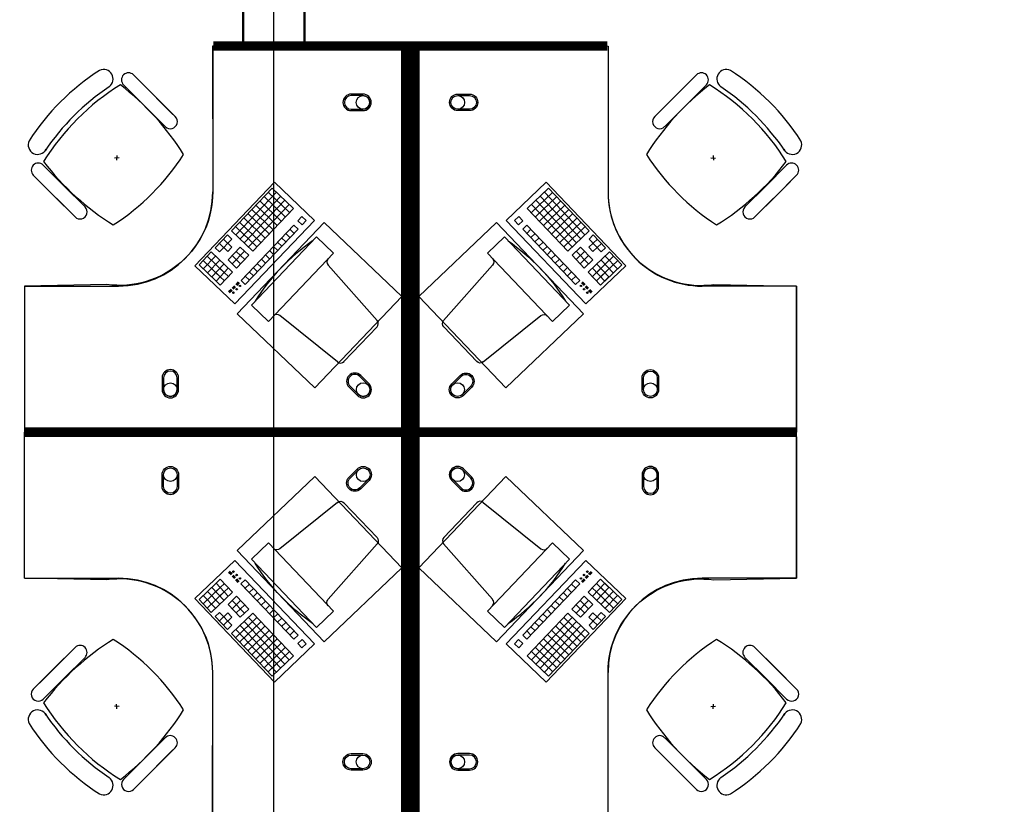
# Model space of a CAD drawing. Header units: millimetres. Extents: x -312551 to 250764, y -35891 to 59426.
# Tile 184 of 256: x -93889 to -89707, y 46361 to 49692. Entities that reach past the tile are written whole.
import ezdxf

# ---------------------------------------------------------------- set-up
doc = ezdxf.new("R2010")
doc.units = ezdxf.units.MM
doc.header["$LTSCALE"] = 2.5
for name, color, linetype in [('FO-00 - FURN$0$FURNITURE', 22, 'Continuous'), ('FO-00 - FURN$0$SP-01$0$FIT-OUT$0$FURNITURE', 22, 'Continuous'), ('NF-AS BUILT', 7, 'Continuous'), ('NF-GRIDS', 252, 'Continuous')]:
    doc.layers.add(name, color=color, linetype=linetype)

# ---------------------------------------------------------------- blocks, each defined once
blk = doc.blocks.new('FO-00 - FURN$0$SP-01$0$FIT-OUT$0$PC')
at = {"layer": 'FO-00 - FURN$0$SP-01$0$FIT-OUT$0$FURNITURE', "linetype": 'Continuous'}
for p, q in [((241.8, -93.1), (98, -236.8)), ((268.8, -92), (509.4, -294.6)), ((96.9, -263.9), (299.5, -504.5))]:
    blk.add_line(p, q, dxfattribs=at)
blk.add_lwpolyline([(276, -553.9), (346.7, -624.6), (629.5, -341.8), (558.8, -271)], close=True, dxfattribs=at)
for centre, radius, start, end in [((255.9, -107.2), 20, 49.8991, 135), ((112.2, -251), 20, 135, 220.1009), ((522.3, -279.3), 20, 229.8991, 315), ((-109.9, 114.8), 864, 303.1779, 326.8221), ((284.2, -517.4), 20, 315, 40.1009)]:
    blk.add_arc(centre, radius, start, end, dxfattribs=at)

msp = doc.modelspace()

# ---------------------------------------------------------------- linework, layer by layer
at = {"layer": 'FO-00 - FURN$0$FURNITURE', "color": 8}
for p, q in [((-93069.4, 49560.5, 0), (-93069.4, 48960.5, 0)), ((-91390.4, 49560.5, 0), (-91390.4, 48960.5, 0)), ((-93405.8, 49457.3, 0), (-93317.2, 49368.7, 0)), ((-91015, 49457.3, 0), (-91103.6, 49368.7, 0)), ((-93509.8, 49406.9, 0), (-93509.7, 49406.8, 0)), ((-93448.2, 49414.8, 0), (-93359.6, 49326.2, 0)), ((-93238.3, 49289.8, 0), (-93379.8, 49431.2, 0)), ((-91182.4, 49289.8, 0), (-91041, 49431.2, 0)), ((-90972.5, 49414.8, 0), (-91061.1, 49326.2, 0)), ((-90911, 49406.9, 0), (-90911.1, 49406.8, 0)), ((-93280.8, 49247.4, 0), (-93422.2, 49388.8, 0)), ((-93228.6, 49280.1, 0), (-93317.2, 49368.7, 0)), ((-91192.2, 49280.1, 0), (-91103.6, 49368.7, 0)), ((-91140, 49247.4, 0), (-90998.6, 49388.8, 0)), ((-93271, 49237.6, 0), (-93359.6, 49326.2, 0)), ((-91149.7, 49237.6, 0), (-91061.1, 49326.2, 0)), ((-93467.3, 49105.4, 0), (-93487.2, 49104.4, 0)), ((-93476.7, 49114.9, 0), (-93477.8, 49094.9, 0)), ((-90953.5, 49105.4, 0), (-90933.6, 49104.4, 0)), ((-90944, 49114.9, 0), (-90943, 49094.9, 0)), ((-93789.2, 49073.9, 0), (-93700.6, 48985.3, 0)), ((-90631.6, 49073.9, 0), (-90720.2, 48985.3, 0)), ((-93831.6, 49031.5, 0), (-93743, 48942.9, 0)), ((-90589.2, 49031.5, 0), (-90677.8, 48942.9, 0)), ((-93664.1, 48864, 0), (-93805.6, 49005.4, 0)), ((-93612, 48896.7, 0), (-93700.6, 48985.3, 0)), ((-93145.3, 48647.2, 0), (-92807, 49001.7, 0)), ((-92817, 48976.8, 0), (-92989.6, 48795.9, 0)), ((-92817, 48976.8, 0), (-92726.6, 48890.5, 0)), ((-92817, 48976.8, 0), (-92726.6, 48890.5, 0)), ((-92817, 48976.8, 0), (-92726.6, 48890.5, 0)), ((-92807, 49001.7, 0), (-92637, 48839.5, 0)), ((-92807, 49001.7, 0), (-92637, 48839.5, 0)), ((-92807, 49001.7, 0), (-92637, 48839.5, 0)), ((-91652.8, 49001.7, 0), (-91822.8, 48839.5, 0)), ((-91652.8, 49001.7, 0), (-91822.8, 48839.5, 0)), ((-91652.8, 49001.7, 0), (-91822.8, 48839.5, 0)), ((-91642.7, 48976.8, 0), (-91733.2, 48890.5, 0)), ((-91642.7, 48976.8, 0), (-91733.2, 48890.5, 0)), ((-91642.7, 48976.8, 0), (-91733.2, 48890.5, 0)), ((-91314.5, 48647.2, 0), (-91652.8, 49001.7, 0)), ((-91642.7, 48976.8, 0), (-91470.2, 48795.9, 0)), ((-90808.8, 48896.7, 0), (-90720.2, 48985.3, 0)), ((-90756.6, 48864, 0), (-90615.2, 49005.4, 0)), ((-93654.4, 48854.3, 0), (-93743, 48942.9, 0)), ((-92799, 48959.5, 0), (-92971.6, 48778.6, 0)), ((-92780.9, 48942.2, 0), (-92953.5, 48761.4, 0)), ((-92851.6, 48940.6, 0), (-92761.1, 48854.3, 0)), ((-92834.3, 48958.7, 0), (-92743.9, 48872.4, 0)), ((-91625.5, 48958.7, 0), (-91715.9, 48872.4, 0)), ((-91608.2, 48940.6, 0), (-91698.7, 48854.3, 0)), ((-91678.9, 48942.2, 0), (-91506.3, 48761.4, 0)), ((-91660.8, 48959.5, 0), (-91488.2, 48778.6, 0)), ((-90766.4, 48854.3, 0), (-90677.8, 48942.9, 0)), ((-92762.8, 48925, 0), (-92935.4, 48744.1, 0)), ((-92744.7, 48907.7, 0), (-92917.3, 48726.9, 0)), ((-92886.1, 48904.4, 0), (-92795.7, 48818.1, 0)), ((-92868.8, 48922.5, 0), (-92778.4, 48836.2, 0)), ((-91715.1, 48907.7, 0), (-91542.5, 48726.9, 0)), ((-91697, 48925, 0), (-91524.4, 48744.1, 0)), ((-91591, 48922.5, 0), (-91681.4, 48836.2, 0)), ((-91573.7, 48904.4, 0), (-91664.1, 48818.1, 0)), ((-92920.6, 48868.2, 0), (-92830.2, 48781.9, 0)), ((-92903.3, 48886.3, 0), (-92812.9, 48800, 0)), ((-92726.6, 48890.5, 0), (-92899.2, 48709.6, 0)), ((-92690.4, 48855.9, 0), (-92707.7, 48837.9, 0)), ((-92690.4, 48855.9, 0), (-92672.4, 48838.7, 0)), ((-92690.4, 48855.9, 0), (-92672.4, 48838.7, 0)), ((-92690.4, 48855.9, 0), (-92672.4, 48838.7, 0)), ((-91769.4, 48855.9, 0), (-91787.4, 48838.7, 0)), ((-91769.4, 48855.9, 0), (-91787.4, 48838.7, 0)), ((-91769.4, 48855.9, 0), (-91787.4, 48838.7, 0)), ((-91769.4, 48855.9, 0), (-91752.1, 48837.9, 0)), ((-91733.2, 48890.5, 0), (-91560.6, 48709.6, 0)), ((-91556.5, 48886.3, 0), (-91646.9, 48800, 0)), ((-91539.2, 48868.2, 0), (-91629.6, 48781.9, 0)), ((-92637, 48839.5, 0), (-92975.3, 48485, 0)), ((-92972.4, 48814, 0), (-92881.9, 48727.7, 0)), ((-92955.1, 48832.1, 0), (-92864.7, 48745.8, 0)), ((-92725, 48819.8, 0), (-92949.3, 48584.6, 0)), ((-92937.9, 48850.1, 0), (-92847.4, 48763.9, 0)), ((-92725, 48819.8, 0), (-92706.9, 48802.5, 0)), ((-92707.7, 48837.9, 0), (-92689.6, 48820.6, 0)), ((-92672.4, 48838.7, 0), (-92689.6, 48820.6, 0)), ((-91822.8, 48839.5, 0), (-91484.5, 48485, 0)), ((-91787.4, 48838.7, 0), (-91770.2, 48820.6, 0)), ((-91752.1, 48837.9, 0), (-91770.2, 48820.6, 0)), ((-91734.8, 48819.8, 0), (-91752.9, 48802.5, 0)), ((-91734.8, 48819.8, 0), (-91510.5, 48584.6, 0)), ((-91521.9, 48850.1, 0), (-91612.4, 48763.9, 0)), ((-91504.7, 48832.1, 0), (-91595.1, 48745.8, 0)), ((-91487.4, 48814, 0), (-91577.8, 48727.7, 0)), ((-93006.9, 48777.8, 0), (-93058.7, 48723.5, 0)), ((-93006.9, 48777.8, 0), (-92988.8, 48760.5, 0)), ((-92989.6, 48795.9, 0), (-92899.2, 48709.6, 0)), ((-92706.9, 48802.5, 0), (-92931.2, 48567.4, 0)), ((-92759.5, 48783.6, 0), (-92741.4, 48766.3, 0)), ((-92742.2, 48801.7, 0), (-92724.1, 48784.4, 0)), ((-91752.9, 48802.5, 0), (-91528.6, 48567.4, 0)), ((-91717.6, 48801.7, 0), (-91735.7, 48784.4, 0)), ((-91700.3, 48783.6, 0), (-91718.4, 48766.3, 0)), ((-91470.2, 48795.9, 0), (-91560.6, 48709.6, 0)), ((-91452.9, 48777.8, 0), (-91471, 48760.5, 0)), ((-91452.9, 48777.8, 0), (-91401.1, 48723.5, 0)), ((-93041.4, 48741.6, 0), (-93005.2, 48707.1, 0)), ((-92988.8, 48760.5, 0), (-93040.6, 48706.3, 0)), ((-93024.2, 48759.7, 0), (-92988, 48725.2, 0)), ((-92988, 48725.2, 0), (-93005.2, 48707.1, 0)), ((-92952.6, 48726, 0), (-93004.4, 48671.8, 0)), ((-92952.6, 48726, 0), (-92916.5, 48691.5, 0)), ((-92811.3, 48729.3, 0), (-92793.2, 48712.1, 0)), ((-92794, 48747.4, 0), (-92775.9, 48730.2, 0)), ((-92776.7, 48765.5, 0), (-92758.7, 48748.2, 0)), ((-91683.1, 48765.5, 0), (-91701.1, 48748.2, 0)), ((-91665.8, 48747.4, 0), (-91683.9, 48730.2, 0)), ((-91648.5, 48729.3, 0), (-91666.6, 48712.1, 0)), ((-91507.2, 48726, 0), (-91543.3, 48691.5, 0)), ((-91507.2, 48726, 0), (-91455.4, 48671.8, 0)), ((-91435.6, 48759.7, 0), (-91471.8, 48725.2, 0)), ((-91471.8, 48725.2, 0), (-91454.6, 48707.1, 0)), ((-91471, 48760.5, 0), (-91419.2, 48706.3, 0)), ((-91418.4, 48741.6, 0), (-91454.6, 48707.1, 0)), ((-93075.9, 48705.5, 0), (-93127.7, 48651.2, 0)), ((-93057.9, 48688.2, 0), (-93109.6, 48633.9, 0)), ((-93093.2, 48687.4, 0), (-93020.9, 48618.3, 0)), ((-93075.9, 48705.5, 0), (-92985.5, 48619.2, 0)), ((-93058.7, 48723.5, 0), (-93040.6, 48706.3, 0)), ((-92987.2, 48689.9, 0), (-92951, 48655.3, 0)), ((-92934.6, 48708.8, 0), (-92986.3, 48654.5, 0)), ((-92969.9, 48707.9, 0), (-92933.7, 48673.4, 0)), ((-92916.5, 48691.5, 0), (-92968.2, 48637.2, 0)), ((-92845.8, 48693.2, 0), (-92827.7, 48675.9, 0)), ((-92828.5, 48711.2, 0), (-92810.4, 48694, 0)), ((-91631.3, 48711.2, 0), (-91649.4, 48694, 0)), ((-91614, 48693.2, 0), (-91632.1, 48675.9, 0)), ((-91543.3, 48691.5, 0), (-91491.6, 48637.2, 0)), ((-91489.9, 48707.9, 0), (-91526.1, 48673.4, 0)), ((-91525.2, 48708.8, 0), (-91473.5, 48654.5, 0)), ((-91472.6, 48689.9, 0), (-91508.8, 48655.3, 0)), ((-91383.9, 48705.5, 0), (-91474.3, 48619.2, 0)), ((-91366.6, 48687.4, 0), (-91438.9, 48618.3, 0)), ((-91401.1, 48723.5, 0), (-91419.2, 48706.3, 0)), ((-91401.9, 48688.2, 0), (-91350.2, 48633.9, 0)), ((-91383.9, 48705.5, 0), (-91332.1, 48651.2, 0)), ((-92975.3, 48485, 0), (-93145.3, 48647.2, 0)), ((-93127.7, 48651.2, 0), (-93055.4, 48582.2, 0)), ((-93110.5, 48669.3, 0), (-93038.1, 48600.2, 0)), ((-93039.8, 48670.9, 0), (-93091.5, 48616.7, 0)), ((-93021.7, 48653.7, 0), (-93073.5, 48599.4, 0)), ((-93021.7, 48653.7, 0), (-93073.5, 48599.4, 0)), ((-93004.4, 48671.8, 0), (-92968.2, 48637.2, 0)), ((-92880.3, 48657, 0), (-92862.2, 48639.7, 0)), ((-92863, 48675.1, 0), (-92844.9, 48657.8, 0)), ((-91596.8, 48675.1, 0), (-91614.8, 48657.8, 0)), ((-91579.5, 48657, 0), (-91597.6, 48639.7, 0)), ((-91455.4, 48671.8, 0), (-91491.6, 48637.2, 0)), ((-91484.5, 48485, 0), (-91314.5, 48647.2, 0)), ((-91438.1, 48653.7, 0), (-91386.3, 48599.4, 0)), ((-91438.1, 48653.7, 0), (-91386.3, 48599.4, 0)), ((-91349.3, 48669.3, 0), (-91421.7, 48600.2, 0)), ((-91420, 48670.9, 0), (-91368.3, 48616.7, 0)), ((-91332.1, 48651.2, 0), (-91404.4, 48582.2, 0)), ((-93056.2, 48617.5, 0), (-93020, 48583, 0)), ((-93003.6, 48636.4, 0), (-93055.4, 48582.2, 0)), ((-93003.6, 48636.4, 0), (-93055.4, 48582.2, 0)), ((-93038.9, 48635.6, 0), (-93002.8, 48601.1, 0)), ((-92985.5, 48619.2, 0), (-93037.3, 48564.9, 0)), ((-92932.1, 48602.7, 0), (-92914, 48585.5, 0)), ((-92914.8, 48620.8, 0), (-92896.7, 48603.6, 0)), ((-92897.6, 48638.9, 0), (-92879.5, 48621.6, 0)), ((-91562.2, 48638.9, 0), (-91580.3, 48621.6, 0)), ((-91545, 48620.8, 0), (-91563.1, 48603.6, 0)), ((-91527.7, 48602.7, 0), (-91545.8, 48585.5, 0)), ((-91474.3, 48619.2, 0), (-91422.5, 48564.9, 0)), ((-91420.9, 48635.6, 0), (-91457, 48601.1, 0)), ((-91456.2, 48636.4, 0), (-91404.4, 48582.2, 0)), ((-91456.2, 48636.4, 0), (-91404.4, 48582.2, 0)), ((-91403.6, 48617.5, 0), (-91439.8, 48583, 0)), ((-93869.4, 48560.5, 0), (-93469.4, 48560.5, 0)), ((-93073.5, 48599.4, 0), (-93037.3, 48564.9, 0)), ((-92977, 48561.9, 0), (-92986.6, 48551.8, 0)), ((-92975.5, 48560.5, 0), (-92985.1, 48550.4, 0)), ((-92974.1, 48559.1, 0), (-92983.7, 48549, 0)), ((-92961, 48578.9, 0), (-92972, 48567.4, 0)), ((-92959.5, 48577.6, 0), (-92970.5, 48566, 0)), ((-92958.1, 48576.2, 0), (-92969.1, 48564.7, 0)), ((-92956.6, 48574.8, 0), (-92967.6, 48563.3, 0)), ((-92949.3, 48584.6, 0), (-92931.2, 48567.4, 0)), ((-91510.5, 48584.6, 0), (-91528.6, 48567.4, 0)), ((-91503.2, 48574.8, 0), (-91492.2, 48563.3, 0)), ((-91501.7, 48576.2, 0), (-91490.7, 48564.7, 0)), ((-91500.3, 48577.6, 0), (-91489.3, 48566, 0)), ((-91498.8, 48578.9, 0), (-91487.8, 48567.4, 0)), ((-91485.7, 48559.1, 0), (-91476.1, 48549, 0)), ((-91484.3, 48560.5, 0), (-91474.7, 48550.4, 0)), ((-91482.8, 48561.9, 0), (-91473.2, 48551.8, 0)), ((-91386.3, 48599.4, 0), (-91422.5, 48564.9, 0)), ((-90590.4, 48560.5, 0), (-90990.4, 48560.5, 0)), ((-90590.4, 47960.5, 0), (-90590.4, 48560.5, 0)), ((-92991.6, 48546.6, 0), (-93002, 48535.6, 0)), ((-92990.1, 48545.2, 0), (-93000.6, 48534.2, 0)), ((-92988.7, 48543.8, 0), (-92999.1, 48532.9, 0)), ((-92987.2, 48542.4, 0), (-92997.7, 48531.5, 0)), ((-92972.6, 48557.7, 0), (-92982.2, 48547.7, 0)), ((-91487.2, 48557.7, 0), (-91477.6, 48547.7, 0)), ((-91472.6, 48542.4, 0), (-91462.1, 48531.5, 0)), ((-91471.1, 48543.8, 0), (-91460.7, 48532.9, 0)), ((-91469.7, 48545.2, 0), (-91459.2, 48534.2, 0)), ((-91468.2, 48546.6, 0), (-91457.8, 48535.6, 0)), ((-90590.4, 47920.5, 0), (-90590.4, 47320.5, 0)), ((-92975.3, 47395.9, 0), (-93145.3, 47233.7, 0)), ((-92637, 47041.4, 0), (-92975.3, 47395.9, 0)), ((-91822.8, 47041.4, 0), (-91484.5, 47395.9, 0)), ((-91484.5, 47395.9, 0), (-91314.5, 47233.7, 0)), ((-92991.6, 47334.4, 0), (-93002, 47345.3, 0)), ((-92990.1, 47335.7, 0), (-93000.6, 47346.7, 0)), ((-92988.7, 47337.1, 0), (-92999.2, 47348.1, 0)), ((-92987.2, 47338.5, 0), (-92997.7, 47349.5, 0)), ((-91472.6, 47338.5, 0), (-91462.1, 47349.5, 0)), ((-91471.2, 47337.1, 0), (-91460.7, 47348.1, 0)), ((-91469.7, 47335.7, 0), (-91459.3, 47346.7, 0)), ((-91468.3, 47334.4, 0), (-91457.8, 47345.3, 0)), ((-93869.5, 47320.5, 0), (-93469.5, 47320.5, 0)), ((-93073.5, 47281.5, 0), (-93037.3, 47316, 0)), ((-92985.5, 47261.8, 0), (-93037.3, 47316, 0)), ((-92977, 47319.1, 0), (-92986.6, 47329.1, 0)), ((-92975.5, 47320.5, 0), (-92985.1, 47330.5, 0)), ((-92974.1, 47321.8, 0), (-92983.7, 47331.9, 0)), ((-92972.7, 47323.2, 0), (-92982.3, 47333.3, 0)), ((-92961, 47302, 0), (-92972, 47313.5, 0)), ((-92959.6, 47303.4, 0), (-92970.6, 47314.9, 0)), ((-92958.1, 47304.7, 0), (-92969.1, 47316.3, 0)), ((-92956.7, 47306.1, 0), (-92967.7, 47317.7, 0)), ((-92949.4, 47296.3, 0), (-92931.3, 47313.6, 0)), ((-92706.9, 47078.4, 0), (-92931.3, 47313.6, 0)), ((-91752.9, 47078.4, 0), (-91528.6, 47313.6, 0)), ((-91510.5, 47296.3, 0), (-91528.6, 47313.6, 0)), ((-91503.2, 47306.1, 0), (-91492.2, 47317.7, 0)), ((-91501.7, 47304.7, 0), (-91490.7, 47316.3, 0)), ((-91500.3, 47303.4, 0), (-91489.3, 47314.9, 0)), ((-91498.9, 47302, 0), (-91487.8, 47313.5, 0)), ((-91487.2, 47323.2, 0), (-91477.6, 47333.3, 0)), ((-91485.8, 47321.8, 0), (-91476.2, 47331.9, 0)), ((-91484.3, 47320.5, 0), (-91474.7, 47330.5, 0)), ((-91482.9, 47319.1, 0), (-91473.3, 47329.1, 0)), ((-91474.3, 47261.8, 0), (-91422.5, 47316, 0)), ((-91386.4, 47281.5, 0), (-91422.5, 47316, 0)), ((-90590.4, 47320.5, 0), (-90990.4, 47320.5, 0)), ((-93127.7, 47229.7, 0), (-93055.4, 47298.8, 0)), ((-93110.5, 47211.7, 0), (-93038.1, 47280.7, 0)), ((-93093.2, 47193.6, 0), (-93020.9, 47262.6, 0)), ((-93039.8, 47210, 0), (-93091.6, 47264.3, 0)), ((-93076, 47175.5, 0), (-92985.5, 47261.8, 0)), ((-93021.7, 47227.3, 0), (-93073.5, 47281.5, 0)), ((-93021.7, 47227.3, 0), (-93073.5, 47281.5, 0)), ((-93056.2, 47263.4, 0), (-93020.1, 47297.9, 0)), ((-93003.6, 47244.5, 0), (-93055.4, 47298.8, 0)), ((-93003.6, 47244.5, 0), (-93055.4, 47298.8, 0)), ((-93039, 47245.3, 0), (-93002.8, 47279.9, 0)), ((-92725, 47061.2, 0), (-92949.4, 47296.3, 0)), ((-92932.1, 47278.2, 0), (-92914, 47295.5, 0)), ((-92914.8, 47260.1, 0), (-92896.8, 47277.4, 0)), ((-91734.9, 47061.2, 0), (-91510.5, 47296.3, 0)), ((-91545, 47260.1, 0), (-91563.1, 47277.4, 0)), ((-91527.8, 47278.2, 0), (-91545.8, 47295.5, 0)), ((-91383.9, 47175.5, 0), (-91474.3, 47261.8, 0)), ((-91420.9, 47245.3, 0), (-91457.1, 47279.9, 0)), ((-91456.2, 47244.5, 0), (-91404.5, 47298.8, 0)), ((-91456.2, 47244.5, 0), (-91404.5, 47298.8, 0)), ((-91403.6, 47263.4, 0), (-91439.8, 47297.9, 0)), ((-91366.6, 47193.6, 0), (-91439, 47262.6, 0)), ((-91438.1, 47227.3, 0), (-91386.4, 47281.5, 0)), ((-91438.1, 47227.3, 0), (-91386.4, 47281.5, 0)), ((-91349.4, 47211.7, 0), (-91421.7, 47280.7, 0)), ((-91420.1, 47210, 0), (-91368.3, 47264.3, 0)), ((-91332.1, 47229.7, 0), (-91404.5, 47298.8, 0)), ((-93145.3, 47233.7, 0), (-92807.1, 46879.2, 0)), ((-93076, 47175.5, 0), (-93127.7, 47229.7, 0)), ((-93057.9, 47192.7, 0), (-93109.7, 47247, 0)), ((-93004.4, 47209.2, 0), (-92968.3, 47243.7, 0)), ((-92987.2, 47191.1, 0), (-92951, 47225.6, 0)), ((-92934.6, 47172.2, 0), (-92986.4, 47226.4, 0)), ((-92916.5, 47189.4, 0), (-92968.3, 47243.7, 0)), ((-92897.6, 47242, 0), (-92879.5, 47259.3, 0)), ((-92880.3, 47223.9, 0), (-92862.2, 47241.2, 0)), ((-92863.1, 47205.9, 0), (-92845, 47223.1, 0)), ((-91314.5, 47233.7, 0), (-91652.8, 46879.2, 0)), ((-91596.8, 47205.9, 0), (-91614.9, 47223.1, 0)), ((-91579.5, 47223.9, 0), (-91597.6, 47241.2, 0)), ((-91562.3, 47242, 0), (-91580.4, 47259.3, 0)), ((-91543.4, 47189.4, 0), (-91491.6, 47243.7, 0)), ((-91525.3, 47172.2, 0), (-91473.5, 47226.4, 0)), ((-91472.7, 47191.1, 0), (-91508.8, 47225.6, 0)), ((-91455.4, 47209.2, 0), (-91491.6, 47243.7, 0)), ((-91402, 47192.7, 0), (-91350.2, 47247, 0)), ((-91383.9, 47175.5, 0), (-91332.1, 47229.7, 0)), ((-92952.7, 47154.9, 0), (-93004.4, 47209.2, 0)), ((-92969.9, 47173, 0), (-92933.8, 47207.5, 0)), ((-92952.7, 47154.9, 0), (-92916.5, 47189.4, 0)), ((-92845.8, 47187.8, 0), (-92827.7, 47205, 0)), ((-92828.5, 47169.7, 0), (-92810.5, 47186.9, 0)), ((-91631.3, 47169.7, 0), (-91649.4, 47186.9, 0)), ((-91614, 47187.8, 0), (-91632.1, 47205, 0)), ((-91507.2, 47154.9, 0), (-91543.4, 47189.4, 0)), ((-91489.9, 47173, 0), (-91526.1, 47207.5, 0)), ((-91507.2, 47154.9, 0), (-91455.4, 47209.2, 0)), ((-93058.7, 47157.4, 0), (-93040.6, 47174.7, 0)), ((-93006.9, 47103.1, 0), (-93058.7, 47157.4, 0)), ((-93041.4, 47139.3, 0), (-93005.3, 47173.8, 0)), ((-92988.8, 47120.4, 0), (-93040.6, 47174.7, 0)), ((-93024.2, 47121.2, 0), (-92988, 47155.7, 0)), ((-92988, 47155.7, 0), (-93005.3, 47173.8, 0)), ((-92989.7, 47085, 0), (-92899.2, 47171.3, 0)), ((-92972.4, 47067, 0), (-92882, 47153.3, 0)), ((-92762.8, 46956, 0), (-92935.4, 47136.8, 0)), ((-92744.7, 46973.2, 0), (-92917.3, 47154.1, 0)), ((-92726.6, 46990.5, 0), (-92899.2, 47171.3, 0)), ((-92811.3, 47151.6, 0), (-92793.2, 47168.9, 0)), ((-92794, 47133.5, 0), (-92775.9, 47150.8, 0)), ((-91733.2, 46990.5, 0), (-91560.6, 47171.3, 0)), ((-91715.1, 46973.2, 0), (-91542.5, 47154.1, 0)), ((-91697, 46956, 0), (-91524.4, 47136.8, 0)), ((-91665.8, 47133.5, 0), (-91683.9, 47150.8, 0)), ((-91648.6, 47151.6, 0), (-91666.7, 47168.9, 0)), ((-91487.4, 47067, 0), (-91577.9, 47153.3, 0)), ((-91470.2, 47085, 0), (-91560.6, 47171.3, 0)), ((-91471.8, 47155.7, 0), (-91454.6, 47173.8, 0)), ((-91435.7, 47121.2, 0), (-91471.8, 47155.7, 0)), ((-91471, 47120.4, 0), (-91419.2, 47174.7, 0)), ((-91418.4, 47139.3, 0), (-91454.6, 47173.8, 0)), ((-91452.9, 47103.1, 0), (-91401.1, 47157.4, 0)), ((-91401.1, 47157.4, 0), (-91419.2, 47174.7, 0)), ((-93006.9, 47103.1, 0), (-92988.8, 47120.4, 0)), ((-92799, 46921.4, 0), (-92971.6, 47102.3, 0)), ((-92955.2, 47048.9, 0), (-92864.7, 47135.2, 0)), ((-92780.9, 46938.7, 0), (-92953.5, 47119.6, 0)), ((-92937.9, 47030.8, 0), (-92847.5, 47117.1, 0)), ((-92920.6, 47012.7, 0), (-92830.2, 47099, 0)), ((-92776.8, 47115.4, 0), (-92758.7, 47132.7, 0)), ((-92759.5, 47097.3, 0), (-92741.4, 47114.6, 0)), ((-92742.2, 47079.3, 0), (-92724.2, 47096.5, 0)), ((-91717.6, 47079.3, 0), (-91735.7, 47096.5, 0)), ((-91700.3, 47097.3, 0), (-91718.4, 47114.6, 0)), ((-91683.1, 47115.4, 0), (-91701.2, 47132.7, 0)), ((-91679, 46938.7, 0), (-91506.4, 47119.6, 0)), ((-91660.9, 46921.4, 0), (-91488.3, 47102.3, 0)), ((-91539.2, 47012.7, 0), (-91629.7, 47099, 0)), ((-91522, 47030.8, 0), (-91612.4, 47117.1, 0)), ((-91504.7, 47048.9, 0), (-91595.1, 47135.2, 0)), ((-91452.9, 47103.1, 0), (-91471, 47120.4, 0)), ((-92817.1, 46904.2, 0), (-92989.7, 47085, 0)), ((-92903.4, 46994.6, 0), (-92812.9, 47080.9, 0)), ((-92886.1, 46976.5, 0), (-92795.7, 47062.8, 0)), ((-92725, 47061.2, 0), (-92706.9, 47078.4, 0)), ((-92707.7, 47043.1, 0), (-92689.6, 47060.3, 0)), ((-92672.4, 47042.3, 0), (-92689.6, 47060.3, 0)), ((-91787.5, 47042.3, 0), (-91770.2, 47060.3, 0)), ((-91752.1, 47043.1, 0), (-91770.2, 47060.3, 0)), ((-91734.9, 47061.2, 0), (-91752.9, 47078.4, 0)), ((-91573.7, 46976.5, 0), (-91664.2, 47062.8, 0)), ((-91556.5, 46994.6, 0), (-91646.9, 47080.9, 0)), ((-91642.8, 46904.2, 0), (-91470.2, 47085, 0)), ((-93664.1, 47016.9, 0), (-93805.6, 46875.5, 0)), ((-93654.4, 47026.7, 0), (-93743, 46938.1, 0)), ((-92868.9, 46958.4, 0), (-92778.4, 47044.7, 0)), ((-92851.6, 46940.4, 0), (-92761.2, 47026.7, 0)), ((-92807.1, 46879.2, 0), (-92637, 47041.4, 0)), ((-92807.1, 46879.2, 0), (-92637, 47041.4, 0)), ((-92807.1, 46879.2, 0), (-92637, 47041.4, 0)), ((-92690.5, 47025, 0), (-92707.7, 47043.1, 0)), ((-92690.5, 47025, 0), (-92672.4, 47042.3, 0)), ((-92690.5, 47025, 0), (-92672.4, 47042.3, 0)), ((-92690.5, 47025, 0), (-92672.4, 47042.3, 0)), ((-91652.8, 46879.2, 0), (-91822.8, 47041.4, 0)), ((-91652.8, 46879.2, 0), (-91822.8, 47041.4, 0)), ((-91652.8, 46879.2, 0), (-91822.8, 47041.4, 0)), ((-91769.4, 47025, 0), (-91787.5, 47042.3, 0)), ((-91769.4, 47025, 0), (-91787.5, 47042.3, 0)), ((-91769.4, 47025, 0), (-91787.5, 47042.3, 0)), ((-91769.4, 47025, 0), (-91752.1, 47043.1, 0)), ((-91608.3, 46940.4, 0), (-91698.7, 47026.7, 0)), ((-91591, 46958.4, 0), (-91681.4, 47044.7, 0)), ((-90766.4, 47026.7, 0), (-90677.8, 46938.1, 0)), ((-90756.6, 47016.9, 0), (-90615.2, 46875.5, 0)), ((-93612, 46984.2, 0), (-93700.6, 46895.6, 0)), ((-92834.3, 46922.3, 0), (-92743.9, 47008.6, 0)), ((-92817.1, 46904.2, 0), (-92726.6, 46990.5, 0)), ((-92817.1, 46904.2, 0), (-92726.6, 46990.5, 0)), ((-92817.1, 46904.2, 0), (-92726.6, 46990.5, 0)), ((-91642.8, 46904.2, 0), (-91733.2, 46990.5, 0)), ((-91642.8, 46904.2, 0), (-91733.2, 46990.5, 0)), ((-91642.8, 46904.2, 0), (-91733.2, 46990.5, 0)), ((-91625.5, 46922.3, 0), (-91716, 47008.6, 0)), ((-90808.8, 46984.2, 0), (-90720.2, 46895.6, 0)), ((-93831.6, 46849.5, 0), (-93743, 46938.1, 0)), ((-90589.2, 46849.5, 0), (-90677.8, 46938.1, 0)), ((-93789.2, 46807, 0), (-93700.6, 46895.6, 0)), ((-93069.5, 46320.5, 0), (-93069.5, 46920.5, 0)), ((-91390.4, 46320.5, 0), (-91390.4, 46920.5, 0)), ((-90631.6, 46807, 0), (-90720.2, 46895.6, 0)), ((-93467.3, 46775.5, 0), (-93487.2, 46776.5, 0)), ((-93476.7, 46766, 0), (-93477.8, 46786, 0)), ((-90953.5, 46775.5, 0), (-90933.6, 46776.5, 0)), ((-90944, 46766, 0), (-90943, 46786, 0)), ((-93271, 46643.3, 0), (-93359.6, 46554.7, 0)), ((-91149.7, 46643.3, 0), (-91061.1, 46554.7, 0)), ((-93280.8, 46633.6, 0), (-93422.2, 46492.1, 0)), ((-93228.6, 46600.9, 0), (-93317.2, 46512.3, 0)), ((-91192.2, 46600.9, 0), (-91103.6, 46512.3, 0)), ((-91140, 46633.6, 0), (-90998.6, 46492.1, 0)), ((-93448.2, 46466.1, 0), (-93359.6, 46554.7, 0)), ((-93238.3, 46591.1, 0), (-93379.8, 46449.7, 0)), ((-91182.4, 46591.1, 0), (-91041, 46449.7, 0)), ((-90972.5, 46466.1, 0), (-91061.1, 46554.7, 0)), ((-93405.8, 46423.7, 0), (-93317.2, 46512.3, 0)), ((-91015, 46423.7, 0), (-91103.6, 46512.3, 0)), ((-93509.8, 46474, 0), (-93509.7, 46474.2, 0)), ((-90911, 46474, 0), (-90911.1, 46474.2, 0))]:
    msp.add_line(p, q, dxfattribs=at)
at = {"layer": 'FO-00 - FURN$0$FURNITURE', "color": 8, "const_width": 40, "elevation": 0}
for points in [[(-93869.4, 47940.5), (-92249.4, 47940.5), (-92249.4, 49580.4), (-93067.2, 49580.4)], [(-90590.4, 47940.5), (-92210.4, 47940.5), (-92210.4, 49580.4), (-91392.6, 49580.4)], [(-93869.5, 47940.5), (-92249.5, 47940.5), (-92249.5, 46300.6), (-93067.3, 46300.6)], [(-90590.4, 47940.5), (-92210.4, 47940.5), (-92210.4, 46300.6), (-91392.6, 46300.6)]]:
    msp.add_lwpolyline(points, dxfattribs=at)
at = {"layer": 'FO-00 - FURN$0$FURNITURE', "color": 8, "elevation": 0}
for points in [[(-93070.7, 49579.5), (-93069.4, 48960.5, -0.455459), (-93519.4, 48567.4), (-93869.4, 48560.5), (-93869.4, 47940.5), (-92249.4, 47940.5), (-92249.4, 49580.4)], [(-91389.1, 49579.5), (-91390.4, 48960.5, 0.455459), (-90940.4, 48567.4), (-90590.4, 48560.5), (-90590.4, 47940.5), (-92210.4, 47940.5), (-92210.4, 49580.4)], [(-92481.2, 49375.5, 1), (-92481.2, 49305.5), (-92431.2, 49305.5, 1), (-92431.2, 49375.5)], [(-92481.2, 49369.5, 1), (-92481.2, 49311.5), (-92431.2, 49311.5, 1), (-92431.2, 49369.5)], [(-91978.6, 49375.5, -1), (-91978.6, 49305.5), (-92028.6, 49305.5, -1), (-92028.6, 49375.5)], [(-91978.6, 49369.5, -1), (-91978.6, 49311.5), (-92028.6, 49311.5, -1), (-92028.6, 49369.5)], [(-93214.4, 48171, 1), (-93284.4, 48171), (-93284.4, 48121, 1), (-93214.4, 48121)], [(-93220.4, 48171, 1), (-93278.4, 48171), (-93278.4, 48121, 1), (-93220.4, 48121)], [(-92441, 48181.3, 1), (-92490.5, 48131.8), (-92455.1, 48096.5, 1), (-92405.6, 48146)], [(-92445.2, 48177.1, 1), (-92486.2, 48136.1), (-92450.9, 48100.7, 1), (-92409.9, 48141.7)], [(-92018.8, 48181.3, -1), (-91969.3, 48131.8), (-92004.7, 48096.5, -1), (-92054.2, 48146)], [(-92014.6, 48177.1, -1), (-91973.6, 48136.1), (-92008.9, 48100.7, -1), (-92049.9, 48141.7)], [(-91245.4, 48171, -1), (-91175.4, 48171), (-91175.4, 48121, -1), (-91245.4, 48121)], [(-91239.4, 48171, -1), (-91181.4, 48171), (-91181.4, 48121, -1), (-91239.4, 48121)], [(-93070.7, 46301.4), (-93069.5, 46920.5, 0.455459), (-93519.4, 47313.5), (-93869.5, 47320.5), (-93869.5, 47940.5), (-92249.5, 47940.5), (-92249.5, 46300.6)], [(-91389.2, 46301.4), (-91390.4, 46920.5, -0.455459), (-90940.4, 47313.5), (-90590.4, 47320.5), (-90590.4, 47940.5), (-92210.4, 47940.5), (-92210.4, 46300.6)], [(-93214.5, 47709.9, -1), (-93284.5, 47709.9), (-93284.5, 47759.9, -1), (-93214.5, 47759.9)], [(-93220.5, 47709.9, -1), (-93278.5, 47709.9), (-93278.5, 47759.9, -1), (-93220.5, 47759.9)], [(-92441, 47699.6, -1), (-92490.5, 47749.1), (-92455.1, 47784.5, -1), (-92405.6, 47735)], [(-92445.2, 47703.9, -1), (-92486.3, 47744.9), (-92450.9, 47780.2, -1), (-92409.9, 47739.2)], [(-92018.9, 47699.6, 1), (-91969.4, 47749.1), (-92004.7, 47784.5, 1), (-92054.2, 47735)], [(-92014.6, 47703.9, 1), (-91973.6, 47744.9), (-92009, 47780.2, 1), (-92050, 47739.2)], [(-91245.4, 47709.9, 1), (-91175.4, 47709.9), (-91175.4, 47759.9, 1), (-91245.4, 47759.9)], [(-91239.4, 47709.9, 1), (-91181.4, 47709.9), (-91181.4, 47759.9, 1), (-91239.4, 47759.9)], [(-92481.2, 46505.5, -1), (-92481.2, 46575.5), (-92431.2, 46575.5, -1), (-92431.2, 46505.5)], [(-92481.2, 46511.5, -1), (-92481.2, 46569.5), (-92431.2, 46569.5, -1), (-92431.2, 46511.5)], [(-91978.7, 46505.5, 1), (-91978.7, 46575.5), (-92028.7, 46575.5, 1), (-92028.7, 46505.5)], [(-91978.7, 46511.5, 1), (-91978.7, 46569.5), (-92028.7, 46569.5, 1), (-92028.7, 46511.5)]]:
    msp.add_lwpolyline(points, format="xyb", close=True, dxfattribs=at)
for points in [[(-92595.5, 48831), (-92965.6, 48443.2), (-92635.7, 48128.4), (-92265.6, 48516.2)], [(-91864.3, 48831), (-91494.2, 48443.2), (-91824.1, 48128.4), (-92194.2, 48516.2)], [(-92595.5, 47050), (-92965.6, 47437.7), (-92635.7, 47752.5), (-92265.6, 47364.8)], [(-91864.3, 47050), (-91494.3, 47437.7), (-91824.2, 47752.5), (-92194.2, 47364.8)]]:
    msp.add_lwpolyline(points, close=True, dxfattribs=at)
at = {"layer": 'FO-00 - FURN$0$FURNITURE', "color": 8}
for centre, radius in [((-92431.2, 49340.5, 0), 29), ((-92028.6, 49340.5, 0), 29), ((-92954.1, 48561.5, 0), 3), ((-91505.7, 48561.5, 0), 3), ((-92981.7, 48532.6, 0), 3), ((-92967.9, 48547.1, 0), 3), ((-91491.9, 48547.1, 0), 3), ((-91478.1, 48532.6, 0), 3), ((-93249.4, 48121, 0), 29), ((-92430.4, 48121.2, 0), 29), ((-92029.4, 48121.2, 0), 29), ((-91210.4, 48121, 0), 29), ((-93249.5, 47759.9, 0), 29), ((-92430.4, 47759.7, 0), 29), ((-92029.5, 47759.7, 0), 29), ((-91210.4, 47759.9, 0), 29), ((-92981.7, 47348.3, 0), 3), ((-91478.1, 47348.3, 0), 3), ((-92967.9, 47333.9, 0), 3), ((-92954.1, 47319.4, 0), 3), ((-91505.7, 47319.4, 0), 3), ((-91491.9, 47333.9, 0), 3), ((-92431.2, 46540.5, 0), 29), ((-92028.7, 46540.5, 0), 29)]:
    msp.add_circle(centre, radius, dxfattribs=at)
for centre, radius, start, end in [((-93533.1, 49440, 0), 40.4, 305.2098, 115.0684), ((-90887.7, 49440, 0), 40.4, 64.9316, 234.7902), ((-93008.7, 48635.9, 0), 1000, 122.7873, 147.213), ((-93427, 49436.1, 0), 30, 45.0002, 225.0002), ((-90993.8, 49436.1, 0), 30, 314.9998, 134.9998), ((-91412, 48635.9, 0), 1000, 32.787, 57.2127), ((-92937.4, 48563, 0), 1000, 121.6104, 148.2587), ((-92951.5, 48577.1, 0), 1000, 123.9367, 146.1444), ((-94148.7, 48520.9, 0), 1127.4, 32.0604, 52.4457), ((-90272.1, 48520.9, 0), 1127.4, 127.5543, 147.9396), ((-91483.4, 48563, 0), 1000, 31.7413, 58.3896), ((-91469.3, 48577.1, 0), 1000, 33.8556, 56.0633), ((-93249.8, 49258.9, 0), 30, 225.0002, 45.0002), ((-91171, 49258.9, 0), 30, 134.9998, 314.9998), ((-93812.8, 49160.3, 0), 40.4, 154.932, 331.9801), ((-90608, 49160.3, 0), 40.4, 208.0199, 25.068), ((-94034.4, 49660.1, 0), 1000, 302.8675, 327.2662), ((-90386.4, 49660.1, 0), 1000, 212.7338, 237.1325), ((-93810.4, 49052.7, 0), 30, 45.0002, 225.0002), ((-92893.7, 49775.9, 0), 1127.4, 217.5276, 237.9656), ((-91527.1, 49775.9, 0), 1127.4, 302.0344, 322.4724), ((-90610.4, 49052.7, 0), 30, 314.9998, 134.9998), ((-93469.4, 48960.5, 0), 400, 270.0002, 0.0002), ((-90990.4, 48960.5, 0), 400, 179.9998, 269.9998), ((-93633.2, 48875.5, 0), 30, 225.0002, 45.0002), ((-90787.6, 48875.5, 0), 30, 134.9998, 314.9998), ((-93469.5, 46920.5, 0), 400, 359.9998, 89.9998), ((-90990.4, 46920.5, 0), 400, 90.0002, 180.0002), ((-92893.7, 46105, 0), 1127.4, 122.0344, 142.4724), ((-94034.4, 46220.9, 0), 1000, 32.7338, 57.1325), ((-90386.4, 46220.9, 0), 1000, 122.8675, 147.2662), ((-91527.1, 46105, 0), 1127.4, 37.5276, 57.9656), ((-93633.2, 47005.4, 0), 30, 314.9998, 134.9998), ((-90787.6, 47005.4, 0), 30, 45.0002, 225.0002), ((-93810.4, 46828.2, 0), 30, 134.9998, 314.9998), ((-90610.4, 46828.2, 0), 30, 225.0002, 45.0002), ((-93812.8, 46720.6, 0), 40.4, 28.0199, 205.068), ((-92937.4, 47317.9, 0), 1000, 211.7413, 238.3896), ((-94148.7, 47360.1, 0), 1127.4, 307.5543, 327.9396), ((-90272.1, 47360.1, 0), 1127.4, 212.0604, 232.4457), ((-91483.4, 47317.9, 0), 1000, 301.6104, 328.2587), ((-90608, 46720.6, 0), 40.4, 334.932, 151.9801), ((-92951.5, 47303.8, 0), 1000, 213.8556, 236.0633), ((-91469.3, 47303.8, 0), 1000, 303.9367, 326.1444), ((-93008.7, 47245, 0), 1000, 212.787, 237.2127), ((-91412, 47245, 0), 1000, 302.7873, 327.213), ((-93249.8, 46622.1, 0), 30, 314.9998, 134.9998), ((-91171, 46622.1, 0), 30, 45.0002, 225.0002), ((-93533.1, 46440.9, 0), 40.4, 244.9316, 54.7902), ((-90887.7, 46440.9, 0), 40.4, 125.2098, 295.0684), ((-93427, 46444.9, 0), 30, 134.9998, 314.9998), ((-90993.8, 46444.9, 0), 30, 225.0002, 45.0002)]:
    msp.add_arc(centre, radius, start, end, dxfattribs=at)
at = {"layer": 'NF-AS BUILT', "color": 8, "const_width": 10}
msp.add_lwpolyline([(-66145, 50039.5), (-66145, 49634.5), (-66630, 49634.5), (-66630, 53484.5), (-73345, 53484.5), (-73345, 49594.5), (-73935, 49594.5), (-73935, 49999.5), (-80490, 49999.5), (-80490, 49679.5), (-81130, 49679.5), (-81130, 49999.5), (-87880, 49999.5), (-87880, 49579.5), (-88140, 49579.5), (-88140, 49999.5), (-92680, 49999.5), (-92680, 49584.5), (-92940, 49584.5), (-92940, 49986.1)], dxfattribs=at)
at = {"layer": 'NF-GRIDS', "color": 8}
msp.add_line((-92810, -27784), (-92810, 58409.3), dxfattribs=at)

# ---------------------------------------------------------------- block references
at = {"layer": 'FO-00 - FURN$0$FURNITURE', "color": 8, "extrusion": (-2.60602e-30, 6.3055e-29, -1), "xscale": -1, "zscale": -1, "rotation": 178.65947806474}
msp.add_blockref('FO-00 - FURN$0$SP-01$0$FIT-OUT$0$PC', (92268, 48152.8, 0), dxfattribs=at)
at = {"layer": 'FO-00 - FURN$0$FURNITURE', "color": 8, "xscale": -1}
for p, rotation in [((-92191.8, 48152.8, 0), 178.6594780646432), ((-92268, 47728.1, 0), 358.659478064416)]:
    msp.add_blockref('FO-00 - FURN$0$SP-01$0$FIT-OUT$0$PC', p, dxfattribs=dict(at, rotation=rotation))
at = {"layer": 'FO-00 - FURN$0$FURNITURE', "color": 8, "extrusion": (2.60602e-30, -6.3055e-29, -1), "xscale": -1, "zscale": -1, "rotation": 358.6594780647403}
msp.add_blockref('FO-00 - FURN$0$SP-01$0$FIT-OUT$0$PC', (92191.8, 47728.1, 0), dxfattribs=at)

doc.saveas('drawing.dxf')
